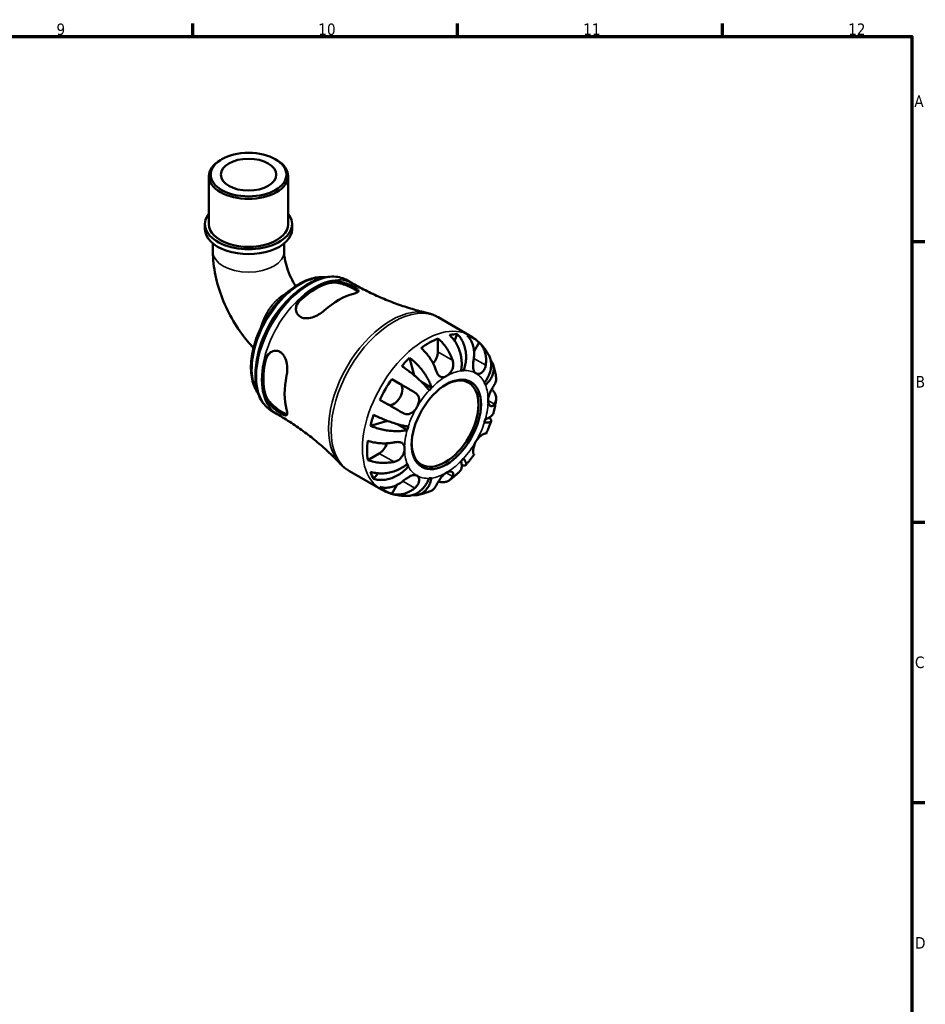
# Model space of a CAD drawing. Header units: millimetres. Extents: x 0 to 902, y -198 to 594.
# Tile 5 of 5: x 585 to 825, y 318 to 578. Entities that reach past the tile are written whole.
import ezdxf

# ---------------------------------------------------------------- set-up
doc = ezdxf.new("R2010")
doc.units = ezdxf.units.MM
for name, color, linetype, lineweight in [('Border (ANSI)', 7, 'Continuous', 70), ('Visible (ANSI)', 7, 'Continuous', 50), ('Visible Narrow (ANSI)', 7, 'Continuous', 35)]:
    doc.layers.add(name, color=color, linetype=linetype, lineweight=lineweight)
doc.styles.add('Note Text (ANSI)', font='tahoma.ttf')

# ---------------------------------------------------------------- blocks, each defined once
blk = doc.blocks.new('Borders Default Border')
at = {"layer": 'Border (ANSI)'}
for p, q in [((630.75, 574), (630.75, 577.45)), ((700.83, 574), (700.83, 577.45)), ((770.92, 574), (770.92, 577.45)), ((821, 519.75), (824.45, 519.75)), ((821, 445.5), (824.45, 445.5)), ((821, 371.25), (824.45, 371.25))]:
    blk.add_line(p, q, dxfattribs=at)
at = {"layer": 'Border (ANSI)', "flags": 128}
blk.add_lwpolyline([(20, 20), (20, 574), (821, 574), (821, 20), (20, 20)], dxfattribs=at)
at = {"layer": 'Border (ANSI)', "color": 230, "true_color": 0xff0080, "attachment_point": 7, "style": 'Note Text (ANSI)'}
for s, insert, char_height in [('9', (594.7, 574.34), 3.05), ('10', (663.96, 574.34), 3.048), ('11', (734.04, 574.4), 3.048), ('12', (804.13, 574.4), 3.048), ('A', (821.63, 555.35), 3.05), ('B', (821.99, 481.1), 3.05), ('C', (821.8, 406.8), 3.05), ('D', (821.81, 332.6), 3.05)]:
    blk.add_mtext(s, dxfattribs=dict(at, insert=insert, char_height=char_height))

msp = doc.modelspace()

# ---------------------------------------------------------------- linework, layer by layer
at = {"layer": 'Visible (ANSI)'}
for p, q in [((638.404, 541.499), (638.07, 541.306)), ((652.611, 541.499), (652.945, 541.306)), ((635.03, 524.359), (635.03, 537.056)), ((655.985, 524.359), (655.985, 537.056)), ((633.982, 523.051), (633.982, 524.359)), ((657.033, 523.051), (657.033, 524.359)), ((636.078, 519.235), (636.078, 517.077)), ((654.937, 519.235), (654.937, 517.077)), ((671.677, 509.448), (673.049, 508.658)), ((695.706, 499.679), (703.992, 494.907)), ((700.711, 495.219), (700.02, 493.464)), ((695.606, 494.091), (695.606, 490.533)), ((706.517, 493.016), (705.179, 490.698)), ((688.108, 488.949), (689.281, 484.379)), ((702.386, 485.596), (701.802, 485.933)), ((683.39, 483.34), (685.566, 482.077)), ((693.934, 481.042), (691.336, 482.538)), ((651.741, 474.828), (653.113, 474.038)), ((682.307, 472.253), (677.738, 470.988)), ((687.496, 469.891), (684.845, 471.417)), ((680.103, 463.68), (677.025, 461.908)), ((672.251, 458.949), (680.538, 454.177)), ((687.766, 460.275), (687.181, 460.612)), ((679.774, 458.393), (678.592, 456.908)), ((684.74, 455.297), (683.39, 452.958))]:
    msp.add_line(p, q, dxfattribs=at)
for centre, major_axis, ratio in [((645.508, 537.44), (-10.008, 0), 0.5758617), ((645.508, 537.44), (-7.334, 0), 0.5758617), ((697.833, 471.336), (-6.472, -11.24), 0.5780931)]:
    msp.add_ellipse(centre, major_axis=major_axis, ratio=ratio, dxfattribs=at)
for centre, major_axis, ratio, start_param, end_param in [((645.508, 537.056), (-10.477, 0), 0.5758617, 5.5016397, 10.2063236), ((645.508, 524.359), (-11.525, 0), 0.5758617, 5.8534856, 9.8544776), ((645.508, 524.359), (-10.477, 0), 0.5758617, 0, 3.1415927), ((645.508, 523.051), (-11.525, 0), 0.5758617, 0, 3.1415927), ((663.21, 491.274), (9.968, 17.31), 0.5780931, 0.5045187, 1.0624102), ((663.21, 491.274), (9.719, 16.877), 0.5780931, 0.4971555, 1.0697734), ((669.397, 487.711), (-10.133, -17.596), 0.5780931, 3.6507653, 4.1993489), ((693.379, 473.901), (11.648, 20.227), 0.5780931, 0.3231064, 0.4584244), ((693.379, 473.901), (11.648, 20.227), 0.5780931, 0.6480951, 0.9188338), ((693.379, 473.901), (11.648, 20.227), 0.5780931, 6.1458823, 6.4166209), ((693.379, 489.25), (-1.572, -2.73), 0.5780931, 1.224104, 2.3542608), ((663.21, 491.274), (9.968, 17.31), 0.5780931, 2.0753151, 2.6332065), ((663.21, 491.274), (9.719, 16.877), 0.5780931, 2.0679518, 2.6405697), ((693.379, 473.901), (11.648, 20.227), 0.5780931, 1.1085045, 1.2438226), ((697.833, 471.336), (7.797, 13.54), 0.5780931, 0.3587599, 0.4227708), ((669.397, 487.711), (-10.133, -17.596), 0.5780931, 5.2215616, 5.7701453), ((693.379, 473.901), (11.648, 20.227), 0.5780931, 1.4334933, 1.704232), ((697.501, 471.527), (6.238, 10.832), 0.5780931, 2.3728165, 7.0519615), ((697.833, 471.336), (7.797, 13.54), 0.5780931, 5.8565471, 5.920558), ((683.991, 479.349), (1.572, 2.73), 0.5780931, 3.2057849, 6.2812516), ((697.833, 471.336), (-7.797, -13.54), 0.5780931, 4.2857507, 4.3497617), ((693.379, 473.901), (11.648, 20.227), 0.5780931, 1.8939027, 2.0292207), ((697.833, 471.336), (7.797, 13.54), 0.5780931, 5.0711489, 5.1351598), ((697.833, 471.336), (-7.797, -13.54), 0.5780931, 5.0711489, 5.1351598), ((693.379, 473.901), (11.648, 20.227), 0.5780931, 2.2188914, 2.4896301), ((680.103, 466.256), (-1.572, -2.73), 0.5780931, 0.7834645, 1.9208989), ((697.833, 471.336), (7.797, 13.54), 0.5780931, 4.2857507, 4.3497617), ((693.379, 473.901), (-11.648, -20.227), 0.5780931, 5.8208935, 5.9562115), ((697.833, 471.336), (-7.797, -13.54), 0.5780931, 5.8565471, 5.920558), ((697.833, 471.336), (-7.797, -13.54), 0.5780931, 0.3587599, 0.4227708), ((693.379, 473.901), (-11.648, -20.227), 0.5780931, 6.1458823, 6.4166209)]:
    msp.add_ellipse(centre, major_axis=major_axis, ratio=ratio, start_param=start_param, end_param=end_param, dxfattribs=at)
for points, knots in [([(636.078, 517.077), (636.078, 514.964), (636.319, 512.854), (637.188, 508.678), (637.817, 506.611), (639.409, 502.578), (640.373, 500.611), (642.588, 496.85), (643.84, 495.055), (645.732, 492.76), (646.265, 492.152), (646.815, 491.563)], [3.1415927, 3.1415927, 3.1415927, 3.1415927, 3.4083846, 3.4083846, 3.6751766, 3.6751766, 3.9419686, 3.9419686, 4.2087606, 4.2087606, 4.3086544, 4.3086544, 4.3086544, 4.3086544]), ([(654.937, 517.077), (654.937, 516.559), (654.986, 515.926), (655.227, 514.471), (655.427, 513.64), (655.985, 511.908), (656.342, 511.006), (657.117, 509.379), (657.513, 508.65), (657.943, 507.948)], [3.14159265, 3.14159265, 3.14159265, 3.14159265, 3.34996389, 3.34996389, 3.57041454, 3.57041454, 3.79086518, 3.79086518, 3.9721626, 3.9721626, 3.9721626, 3.9721626]), ([(665.74, 510.266), (665.554, 510.287), (665.367, 510.301), (664.549, 510.335), (663.902, 510.29), (662.564, 510.061), (661.872, 509.871), (660.469, 509.353), (659.757, 509.02), (658.336, 508.224), (657.628, 507.758), (656.235, 506.71), (655.551, 506.126), (654.224, 504.858), (653.581, 504.174), (652.352, 502.722), (651.765, 501.955), (650.661, 500.358), (650.144, 499.527), (649.191, 497.823), (648.756, 496.949), (647.977, 495.18), (647.633, 494.284), (647.048, 492.491), (646.806, 491.594), (646.43, 489.819), (646.296, 488.942), (646.144, 487.229), (646.124, 486.394), (646.204, 484.787), (646.302, 484.015), (646.618, 482.56), (646.834, 481.876), (647.367, 480.647), (647.677, 480.096), (648.038, 479.597)], [7.3181699, 7.3181699, 7.3181699, 7.3181699, 7.3643477, 7.3643477, 7.5183329, 7.5183329, 7.6780334, 7.6780334, 7.8410892, 7.8410892, 8.0053256, 8.0053256, 8.1695944, 8.1695944, 8.3335282, 8.3335282, 8.4971117, 8.4971117, 8.6604522, 8.6604522, 8.8237372, 8.8237372, 8.9871124, 8.9871124, 9.1507543, 9.1507543, 9.3147688, 9.3147688, 9.4790976, 9.4790976, 9.6432809, 9.6432809, 9.80589, 9.80589, 9.9582255, 9.9582255, 9.9582255, 9.9582255]), ([(671.677, 509.448), (670.608, 510.064), (669.382, 510.402), (666.719, 510.512), (665.273, 510.257), (662.275, 509.166), (660.718, 508.298), (657.692, 506.046), (656.223, 504.658), (653.526, 501.511), (652.297, 499.756), (650.197, 496.051), (649.325, 494.103), (648.021, 490.201), (647.591, 488.247), (647.227, 484.516), (647.293, 482.741), (647.945, 479.559), (648.527, 478.147), (650.011, 476.098), (650.816, 475.361), (651.741, 474.828)], [5.4997209, 5.4997209, 5.4997209, 5.4997209, 5.7929356, 5.7929356, 6.1019464, 6.1019464, 6.4276795, 6.4276795, 6.7555425, 6.7555425, 7.0820997, 7.0820997, 7.4080963, 7.4080963, 7.7347334, 7.7347334, 8.0626536, 8.0626536, 8.3877728, 8.3877728, 8.6413135, 8.6413135, 8.6413135, 8.6413135]), ([(667.099, 509.213), (667.178, 509.232), (667.26, 509.249), (667.688, 509.32), (668.073, 509.332), (669.013, 509.267), (669.582, 509.163), (670.708, 508.865), (671.26, 508.678), (672.217, 508.301), (672.621, 508.121), (673.337, 507.769), (673.639, 507.603), (674.169, 507.262), (674.366, 507.096), (674.6, 506.766), (674.598, 506.609), (674.353, 506.324), (674.122, 506.196), (673.638, 506.026), (673.471, 505.977), (673.286, 505.93)], [-1.5271124, -1.5271124, -1.5271124, -1.5271124, -1.4922538, -1.4922538, -1.3502743, -1.3502743, -1.1674106, -1.1674106, -0.9943669, -0.9943669, -0.8527094, -0.8527094, -0.714832, -0.714832, -0.5515178, -0.5515178, -0.3564793, -0.3564793, -0.1702041, -0.1702041, -0.0884415, -0.0884415, -0.0884415, -0.0884415]), ([(667.099, 508.787), (667.501, 508.882), (668.007, 508.908), (669.105, 508.808), (669.699, 508.683), (670.783, 508.368), (671.349, 508.162), (672.405, 507.708), (672.895, 507.462), (673.686, 507.006), (674.023, 506.774), (674.307, 506.508), (674.36, 506.451), (674.404, 506.396)], [0.66608457, 0.66608457, 0.66608457, 0.66608457, 0.84400865, 0.84400865, 1.02193273, 1.02193273, 1.18789195, 1.18789195, 1.35385118, 1.35385118, 1.52339184, 1.52339184, 1.57178612, 1.57178612, 1.57178612, 1.57178612]), ([(673.049, 508.658), (674.321, 507.926), (675.614, 507.232), (678.228, 505.927), (679.548, 505.317), (682.198, 504.185), (683.527, 503.664), (686.177, 502.712), (687.497, 502.281), (690.111, 501.51), (691.405, 501.169), (692.678, 500.871)], [5.49972085, 5.49972085, 5.49972085, 5.49972085, 5.53418019, 5.53418019, 5.56863953, 5.56863953, 5.60309887, 5.60309887, 5.63755821, 5.63755821, 5.67201755, 5.67201755, 5.67201755, 5.67201755]), ([(665.508, 501.451), (665.412, 501.365), (665.311, 501.279), (664.855, 500.911), (664.463, 500.646), (663.497, 500.098), (662.907, 499.839), (661.747, 499.496), (661.176, 499.405), (660.209, 499.438), (659.808, 499.522), (659.12, 499.834), (658.838, 500.048), (658.362, 500.619), (658.192, 500.981), (658.007, 501.825), (658.019, 502.31), (658.259, 503.291), (658.498, 503.783), (658.986, 504.403), (659.145, 504.575), (659.321, 504.734)], [-1.5353652, -1.5353652, -1.5353652, -1.5353652, -1.4928434, -1.4928434, -1.3491911, -1.3491911, -1.158656, -1.158656, -0.9764077, -0.9764077, -0.830815, -0.830815, -0.6943969, -0.6943969, -0.540069, -0.540069, -0.362526, -0.362526, -0.1742595, -0.1742595, -0.0964814, -0.0964814, -0.0964814, -0.0964814]), ([(658.048, 501.775), (658.078, 502.173), (658.18, 502.59), (658.579, 503.479), (658.919, 503.939), (659.321, 504.308)], [0.36738474, 0.36738474, 0.36738474, 0.36738474, 0.50984253, 0.50984253, 0.68776661, 0.68776661, 0.68776661, 0.68776661]), ([(695.706, 499.679), (695.517, 499.788), (695.324, 499.891), (694.934, 500.086), (694.736, 500.177), (694.335, 500.349), (694.132, 500.428), (693.723, 500.575), (693.516, 500.643), (693.099, 500.766), (692.889, 500.821), (692.678, 500.871)], [5.49972085, 5.49972085, 5.49972085, 5.49972085, 5.53418019, 5.53418019, 5.56863953, 5.56863953, 5.60309887, 5.60309887, 5.63755821, 5.63755821, 5.67201755, 5.67201755, 5.67201755, 5.67201755]), ([(700.711, 495.219), (701.031, 494.919), (701.324, 494.577), (701.819, 493.881), (702.063, 493.463), (702.475, 492.568), (702.641, 492.09), (702.88, 491.182), (702.975, 490.669), (703.074, 489.623), (703.079, 489.091), (703.019, 488.117), (702.948, 487.586), (702.719, 486.548), (702.562, 486.042), (702.386, 485.596)], [0.1494024, 0.1494024, 0.1494024, 0.1494024, 0.2912498, 0.2912498, 0.4370651, 0.4370651, 0.5828803, 0.5828803, 0.7290354, 0.7290354, 0.8751905, 0.8751905, 1.0219149, 1.0219149, 1.1686392, 1.1686392, 1.1686392, 1.1686392]), ([(695.606, 494.091), (695.961, 493.802), (696.308, 493.476), (696.932, 492.816), (697.266, 492.42), (697.888, 491.578), (698.177, 491.132), (698.664, 490.285), (698.906, 489.807), (699.266, 488.973), (699.399, 488.621), (699.511, 488.284)], [0.14941001, 0.14941001, 0.14941001, 0.14941001, 0.29044502, 0.29044502, 0.43634177, 0.43634177, 0.58223851, 0.58223851, 0.72934673, 0.72934673, 0.83526259, 0.83526259, 0.83526259, 0.83526259]), ([(701.733, 485.533), (701.819, 485.97), (701.88, 486.467), (701.919, 487.486), (701.896, 488.009), (701.792, 488.967), (701.701, 489.49), (701.441, 490.52), (701.272, 491.026), (700.908, 491.922), (700.679, 492.393), (700.161, 493.279), (699.871, 493.692), (699.309, 494.381), (698.988, 494.721), (698.649, 495.019)], [3.5133937, 3.5133937, 3.5133937, 3.5133937, 3.6601181, 3.6601181, 3.8068425, 3.8068425, 3.9529976, 3.9529976, 4.0991526, 4.0991526, 4.2449679, 4.2449679, 4.3907831, 4.3907831, 4.5326305, 4.5326305, 4.5326305, 4.5326305]), ([(705.096, 488.826), (705.151, 489.179), (705.186, 489.547), (705.21, 490.418), (705.174, 490.916), (705.033, 491.796), (704.916, 492.26), (704.589, 493.13), (704.38, 493.538), (703.94, 494.216), (703.671, 494.55), (703.367, 494.844)], [3.89239507, 3.89239507, 3.89239507, 3.89239507, 3.99831093, 3.99831093, 4.14541915, 4.14541915, 4.2913159, 4.2913159, 4.43721264, 4.43721264, 4.57824766, 4.57824766, 4.57824766, 4.57824766]), ([(709.024, 489.783), (708.795, 490.187), (708.545, 490.585), (708, 491.361), (707.705, 491.738), (707.072, 492.467), (706.733, 492.818), (706.015, 493.484), (705.635, 493.799), (704.838, 494.387), (704.422, 494.659), (703.992, 494.907)], [5.17100793, 5.17100793, 5.17100793, 5.17100793, 5.23675052, 5.23675052, 5.3024931, 5.3024931, 5.36823568, 5.36823568, 5.43397827, 5.43397827, 5.49972085, 5.49972085, 5.49972085, 5.49972085]), ([(706.517, 493.016), (706.821, 492.722), (707.09, 492.388), (707.53, 491.71), (707.739, 491.302), (708.066, 490.432), (708.183, 489.968), (708.324, 489.088), (708.36, 488.59), (708.336, 487.719), (708.301, 487.351), (708.246, 486.998)], [0.14941001, 0.14941001, 0.14941001, 0.14941001, 0.29044502, 0.29044502, 0.43634177, 0.43634177, 0.58223851, 0.58223851, 0.72934673, 0.72934673, 0.83526259, 0.83526259, 0.83526259, 0.83526259]), ([(649.631, 487.951), (649.654, 488.055), (649.68, 488.158), (649.832, 488.67), (650.013, 489.049), (650.539, 489.814), (650.914, 490.169), (651.734, 490.653), (652.172, 490.793), (652.978, 490.827), (653.336, 490.761), (653.999, 490.46), (654.294, 490.235), (654.856, 489.599), (655.099, 489.172), (655.504, 488.128), (655.64, 487.495), (655.766, 486.232), (655.762, 485.605), (655.668, 484.746), (655.628, 484.492), (655.576, 484.248)], [-1.5271124, -1.5271124, -1.5271124, -1.5271124, -1.4922538, -1.4922538, -1.3502743, -1.3502743, -1.1674106, -1.1674106, -0.9943669, -0.9943669, -0.8527094, -0.8527094, -0.714832, -0.714832, -0.5515178, -0.5515178, -0.3564793, -0.3564793, -0.1702041, -0.1702041, -0.0884415, -0.0884415, -0.0884415, -0.0884415]), ([(650, 488.163), (650.118, 488.696), (650.347, 489.221), (650.921, 490.016), (651.233, 490.315), (651.566, 490.54)], [0.66608457, 0.66608457, 0.66608457, 0.66608457, 0.84400865, 0.84400865, 0.98743507, 0.98743507, 0.98743507, 0.98743507]), ([(695.056, 485.719), (694.944, 486.056), (694.811, 486.408), (694.451, 487.241), (694.209, 487.72), (693.722, 488.566), (693.433, 489.013), (692.811, 489.855), (692.477, 490.25), (691.853, 490.91), (691.506, 491.237), (691.151, 491.526)], [3.89239507, 3.89239507, 3.89239507, 3.89239507, 3.99831093, 3.99831093, 4.14541915, 4.14541915, 4.2913159, 4.2913159, 4.43721264, 4.43721264, 4.57824766, 4.57824766, 4.57824766, 4.57824766]), ([(688.108, 488.949), (688.483, 488.672), (688.86, 488.364), (689.551, 487.75), (689.929, 487.387), (690.656, 486.622), (691.006, 486.219), (691.614, 485.464), (691.928, 485.042), (692.501, 484.193), (692.76, 483.765), (693.184, 482.991), (693.387, 482.573), (693.719, 481.767), (693.848, 481.379), (693.934, 481.042)], [0.1494024, 0.1494024, 0.1494024, 0.1494024, 0.2912498, 0.2912498, 0.4370651, 0.4370651, 0.5828803, 0.5828803, 0.7290354, 0.7290354, 0.8751905, 0.8751905, 1.0219149, 1.0219149, 1.1686392, 1.1686392, 1.1686392, 1.1686392]), ([(699.511, 488.284), (699.515, 488.272), (699.519, 488.259), (699.578, 488.075), (699.619, 487.899), (699.669, 487.563), (699.681, 487.404), (699.681, 487.053), (699.665, 486.86), (699.574, 486.344), (699.469, 486.029), (699.154, 485.386), (698.934, 485.073), (698.42, 484.514), (698.128, 484.279), (697.833, 484.11)], [-0.51072287, -0.51072287, -0.51072287, -0.51072287, -0.50653573, -0.50653573, -0.4498196, -0.4498196, -0.40070764, -0.40070764, -0.34173664, -0.34173664, -0.24159774, -0.24159774, -0.12498377, -0.12498377, 0, 0, 0, 0]), ([(705.646, 484.867), (705.536, 484.931), (705.438, 485.015), (705.261, 485.227), (705.186, 485.357), (705.037, 485.722), (704.98, 485.976), (704.921, 486.531), (704.915, 486.822), (704.931, 487.345), (704.946, 487.565), (704.986, 488.003), (705.011, 488.219), (705.057, 488.565), (705.076, 488.697), (705.096, 488.826)], [0, 0, 0, 0, 0.06608139, 0.06608139, 0.13667451, 0.13667451, 0.23873403, 0.23873403, 0.33457773, 0.33457773, 0.40157847, 0.40157847, 0.46685307, 0.46685307, 0.50745344, 0.50745344, 0.50745344, 0.50745344]), ([(707.9, 482.396), (708.198, 482.771), (708.49, 483.199), (708.981, 484.085), (709.18, 484.542), (709.466, 485.385), (709.579, 485.848), (709.701, 486.765), (709.71, 487.219), (709.643, 488.026), (709.562, 488.455), (709.323, 489.189), (709.182, 489.502), (709.024, 489.783)], [3.51339372, 3.51339372, 3.51339372, 3.51339372, 3.6601181, 3.6601181, 3.80684248, 3.80684248, 3.95299756, 3.95299756, 4.09915263, 4.09915263, 4.24496788, 4.24496788, 4.36338827, 4.36338827, 4.36338827, 4.36338827]), ([(709.555, 488.407), (709.619, 488.322), (709.678, 488.238), (709.922, 487.859), (710.087, 487.519), (710.306, 486.807), (710.361, 486.436), (710.376, 485.743), (710.336, 485.358), (710.148, 484.588), (709.999, 484.204), (709.645, 483.512), (709.407, 483.14), (708.838, 482.429), (708.506, 482.09), (708.171, 481.797)], [0.24957429, 0.24957429, 0.24957429, 0.24957429, 0.29124982, 0.29124982, 0.43706507, 0.43706507, 0.58288032, 0.58288032, 0.7290354, 0.7290354, 0.87519047, 0.87519047, 1.02191485, 1.02191485, 1.16863923, 1.16863923, 1.16863923, 1.16863923]), ([(710.998, 483.767), (710.965, 484.005), (710.928, 484.244), (710.844, 484.719), (710.798, 484.957), (710.695, 485.432), (710.639, 485.669), (710.516, 486.142), (710.449, 486.378), (710.305, 486.85), (710.228, 487.085), (710.144, 487.319)], [4.85845831, 4.85845831, 4.85845831, 4.85845831, 4.89492409, 4.89492409, 4.93138986, 4.93138986, 4.96785564, 4.96785564, 5.00432142, 5.00432142, 5.04078719, 5.04078719, 5.04078719, 5.04078719]), ([(693.281, 480.353), (693.105, 480.597), (692.88, 480.882), (692.358, 481.487), (692.061, 481.807), (691.474, 482.408), (691.129, 482.744), (690.395, 483.424), (690.006, 483.768), (689.272, 484.391), (688.86, 484.728), (688.026, 485.38), (687.603, 485.695), (686.845, 486.239), (686.44, 486.517), (686.046, 486.774)], [3.5133937, 3.5133937, 3.5133937, 3.5133937, 3.6601181, 3.6601181, 3.8068425, 3.8068425, 3.9529976, 3.9529976, 4.0991526, 4.0991526, 4.2449679, 4.2449679, 4.3907831, 4.3907831, 4.5326305, 4.5326305, 4.5326305, 4.5326305]), ([(697.833, 484.11), (697.656, 484.008), (697.48, 483.93), (697.117, 483.825), (696.933, 483.802), (696.496, 483.835), (696.255, 483.931), (695.884, 484.221), (695.746, 484.371), (695.536, 484.667), (695.459, 484.794), (695.319, 485.057), (695.257, 485.191), (695.148, 485.457), (695.1, 485.586), (695.056, 485.719)], [0, 0, 0, 0, 0.07514839, 0.07514839, 0.15775683, 0.15775683, 0.27887104, 0.27887104, 0.36056434, 0.36056434, 0.41315921, 0.41315921, 0.46174689, 0.46174689, 0.50485698, 0.50485698, 0.50485698, 0.50485698]), ([(708.246, 486.998), (708.226, 486.869), (708.2, 486.742), (708.116, 486.417), (708.048, 486.226), (707.879, 485.863), (707.779, 485.693), (707.507, 485.33), (707.327, 485.157), (706.885, 484.855), (706.622, 484.756), (706.102, 484.698), (705.854, 484.746), (705.646, 484.867)], [-0.50766593, -0.50766593, -0.50766593, -0.50766593, -0.46718991, -0.46718991, -0.40200215, -0.40200215, -0.33506637, -0.33506637, -0.24300458, -0.24300458, -0.12488859, -0.12488859, 0, 0, 0, 0]), ([(683.39, 483.34), (683.797, 483.105), (684.221, 482.86), (685.029, 482.394), (685.487, 482.13), (686.405, 481.6), (686.865, 481.334), (687.699, 480.853), (688.148, 480.593), (688.891, 480.164), (689.193, 479.989), (689.471, 479.828)], [0.14941001, 0.14941001, 0.14941001, 0.14941001, 0.29044502, 0.29044502, 0.43634177, 0.43634177, 0.58223851, 0.58223851, 0.72934673, 0.72934673, 0.83526259, 0.83526259, 0.83526259, 0.83526259]), ([(710.559, 481.873), (710.683, 482.073), (710.788, 482.287), (710.97, 482.806), (711.021, 483.114), (711.023, 483.516), (711.015, 483.641), (710.997, 483.767)], [3.89239507, 3.89239507, 3.89239507, 3.89239507, 3.99831093, 3.99831093, 4.14541915, 4.14541915, 4.20781981, 4.20781981, 4.20781981, 4.20781981]), ([(689.471, 479.828), (689.573, 479.769), (689.67, 479.705), (689.909, 479.523), (690.041, 479.397), (690.271, 479.115), (690.368, 478.959), (690.547, 478.561), (690.607, 478.311), (690.649, 477.708), (690.603, 477.352), (690.395, 476.61), (690.229, 476.23), (690.021, 475.869)], [-0.50766593, -0.50766593, -0.50766593, -0.50766593, -0.46718991, -0.46718991, -0.40200215, -0.40200215, -0.33506637, -0.33506637, -0.24300458, -0.24300458, -0.12488859, -0.12488859, 0, 0, 0, 0]), ([(708.882, 477.698), (708.882, 477.877), (708.898, 478.065), (708.964, 478.467), (709.015, 478.68), (709.196, 479.274), (709.353, 479.654), (709.654, 480.287), (709.787, 480.539), (710.012, 480.951), (710.106, 481.114), (710.285, 481.42), (710.37, 481.562), (710.487, 481.755), (710.524, 481.815), (710.559, 481.873)], [-2.17667965, -2.17667965, -2.17667965, -2.17667965, -2.11086653, -2.11086653, -2.04055216, -2.04055216, -1.91738302, -1.91738302, -1.82942275, -1.82942275, -1.76558177, -1.76558177, -1.70117883, -1.70117883, -1.66961913, -1.66961913, -1.66961913, -1.66961913]), ([(709.844, 480.642), (710.077, 480.426), (710.275, 480.2), (710.615, 479.724), (710.773, 479.431), (710.977, 478.832), (711.024, 478.526), (711.021, 477.963), (710.97, 477.655), (710.788, 477.136), (710.683, 476.922), (710.559, 476.722)], [0.16844772, 0.16844772, 0.16844772, 0.16844772, 0.29044502, 0.29044502, 0.43634177, 0.43634177, 0.58223851, 0.58223851, 0.72934673, 0.72934673, 0.83526259, 0.83526259, 0.83526259, 0.83526259]), ([(655.576, 475.255), (655.603, 475.16), (655.627, 475.068), (655.718, 474.682), (655.751, 474.433), (655.743, 473.977), (655.672, 473.812), (655.389, 473.677), (655.182, 473.699), (654.669, 473.897), (654.396, 474.04), (653.78, 474.414), (653.453, 474.635), (652.72, 475.174), (652.321, 475.493), (651.497, 476.227), (651.082, 476.643), (650.351, 477.519), (650.044, 477.978), (649.75, 478.605), (649.682, 478.784), (649.631, 478.958)], [-1.5353652, -1.5353652, -1.5353652, -1.5353652, -1.4928434, -1.4928434, -1.3491911, -1.3491911, -1.158656, -1.158656, -0.9764077, -0.9764077, -0.830815, -0.830815, -0.6943969, -0.6943969, -0.540069, -0.540069, -0.362526, -0.362526, -0.1742595, -0.1742595, -0.0964814, -0.0964814, -0.0964814, -0.0964814]), ([(655.727, 474.041), (655.651, 474.052), (655.568, 474.071), (655.19, 474.185), (654.825, 474.359), (654.434, 474.584), (654.043, 474.809), (653.584, 475.11), (652.663, 475.797), (652.202, 476.184), (651.387, 476.966), (650.982, 477.418), (650.347, 478.321), (650.118, 478.773), (650, 479.17)], [-0.21828329, -0.21828329, -0.21828329, -0.21828329, -0.16595923, -0.16595923, 0, 0, 0, 0.16595923, 0.16595923, 0.33191845, 0.33191845, 0.50984253, 0.50984253, 0.68776661, 0.68776661, 0.68776661, 0.68776661]), ([(686.321, 474.372), (686.043, 474.533), (685.741, 474.708), (684.998, 475.137), (684.549, 475.397), (683.715, 475.878), (683.255, 476.144), (682.337, 476.674), (681.879, 476.938), (681.071, 477.404), (680.647, 477.649), (680.24, 477.884)], [3.89239507, 3.89239507, 3.89239507, 3.89239507, 3.99831093, 3.99831093, 4.14541915, 4.14541915, 4.2913159, 4.2913159, 4.43721264, 4.43721264, 4.57824766, 4.57824766, 4.57824766, 4.57824766]), ([(710.559, 476.722), (710.511, 476.643), (710.459, 476.572), (710.325, 476.418), (710.24, 476.345), (710.058, 476.236), (709.961, 476.203), (709.724, 476.181), (709.586, 476.216), (709.295, 476.401), (709.152, 476.576), (708.941, 477.054), (708.882, 477.358), (708.882, 477.698)], [-0.50816407, -0.50816407, -0.50816407, -0.50816407, -0.46460526, -0.46460526, -0.40154747, -0.40154747, -0.3356183, -0.3356183, -0.24286964, -0.24286964, -0.12490659, -0.12490659, 0, 0, 0, 0]), ([(710.327, 474.393), (710.387, 474.627), (710.444, 474.862), (710.553, 475.332), (710.604, 475.568), (710.701, 476.04), (710.746, 476.277), (710.83, 476.75), (710.869, 476.987), (710.941, 477.462), (710.973, 477.699), (711.002, 477.937)], [4.37732331, 4.37732331, 4.37732331, 4.37732331, 4.41396062, 4.41396062, 4.45059793, 4.45059793, 4.48723525, 4.48723525, 4.52387256, 4.52387256, 4.56050988, 4.56050988, 4.56050988, 4.56050988]), ([(690.021, 475.869), (689.911, 475.679), (689.789, 475.495), (689.519, 475.137), (689.368, 474.965), (688.978, 474.589), (688.73, 474.406), (688.221, 474.149), (687.965, 474.072), (687.521, 474.027), (687.338, 474.034), (686.979, 474.093), (686.804, 474.145), (686.527, 474.261), (686.423, 474.313), (686.321, 474.372)], [0, 0, 0, 0, 0.06608139, 0.06608139, 0.13667451, 0.13667451, 0.23873403, 0.23873403, 0.33457773, 0.33457773, 0.40157847, 0.40157847, 0.46685307, 0.46685307, 0.50745344, 0.50745344, 0.50745344, 0.50745344]), ([(708.171, 472.78), (708.506, 472.873), (708.838, 472.994), (709.407, 473.276), (709.645, 473.438), (709.999, 473.761), (710.148, 473.952), (710.278, 474.233), (710.306, 474.313), (710.326, 474.393)], [3.51339372, 3.51339372, 3.51339372, 3.51339372, 3.6601181, 3.6601181, 3.80684248, 3.80684248, 3.95299756, 3.95299756, 4.0086354, 4.0086354, 4.0086354, 4.0086354]), ([(669.701, 460.969), (668.804, 461.921), (667.859, 462.869), (665.88, 464.743), (664.845, 465.669), (662.692, 467.482), (661.574, 468.37), (659.265, 470.094), (658.074, 470.93), (655.634, 472.536), (654.384, 473.306), (653.113, 474.038)], [2.1858315, 2.1858315, 2.1858315, 2.1858315, 2.22029084, 2.22029084, 2.25475018, 2.25475018, 2.28920952, 2.28920952, 2.32366886, 2.32366886, 2.3581282, 2.3581282, 2.3581282, 2.3581282]), ([(678.592, 473.864), (679.012, 473.651), (679.456, 473.441), (680.306, 473.056), (680.791, 472.848), (681.773, 472.452), (682.27, 472.263), (683.176, 471.939), (683.668, 471.774), (684.623, 471.477), (685.087, 471.346), (685.9, 471.136), (686.325, 471.039), (687.109, 470.887), (687.468, 470.833), (687.766, 470.802)], [0.1494024, 0.1494024, 0.1494024, 0.1494024, 0.2912498, 0.2912498, 0.4370651, 0.4370651, 0.5828803, 0.5828803, 0.7290354, 0.7290354, 0.8751905, 0.8751905, 1.0219149, 1.0219149, 1.1686392, 1.1686392, 1.1686392, 1.1686392]), ([(709.164, 473.157), (709.266, 473.06), (709.356, 472.965), (709.562, 472.714), (709.643, 472.569), (709.71, 472.333), (709.701, 472.22), (709.579, 472.037), (709.466, 471.967), (709.18, 471.873), (708.981, 471.84), (708.49, 471.823), (708.198, 471.838), (707.9, 471.869)], [0.35494748, 0.35494748, 0.35494748, 0.35494748, 0.43706507, 0.43706507, 0.58288032, 0.58288032, 0.7290354, 0.7290354, 0.87519047, 0.87519047, 1.02191485, 1.02191485, 1.16863923, 1.16863923, 1.16863923, 1.16863923]), ([(708.349, 468.871), (708.45, 469.089), (708.548, 469.308), (708.74, 469.748), (708.834, 469.969), (709.016, 470.412), (709.105, 470.635), (709.277, 471.081), (709.361, 471.305), (709.524, 471.755), (709.602, 471.98), (709.678, 472.206)], [4.0834625, 4.0834625, 4.0834625, 4.0834625, 4.11929666, 4.11929666, 4.15513082, 4.15513082, 4.19096499, 4.19096499, 4.22679915, 4.22679915, 4.26263331, 4.26263331, 4.26263331, 4.26263331]), ([(687.496, 469.891), (687.161, 469.798), (686.761, 469.716), (685.898, 469.603), (685.435, 469.57), (684.554, 469.551), (684.055, 469.562), (683.033, 469.635), (682.51, 469.696), (681.552, 469.846), (681.029, 469.947), (680.003, 470.194), (679.499, 470.34), (678.622, 470.631), (678.166, 470.802), (677.738, 470.988)], [3.5133937, 3.5133937, 3.5133937, 3.5133937, 3.6601181, 3.6601181, 3.8068425, 3.8068425, 3.9529976, 3.9529976, 4.0991526, 4.0991526, 4.2449679, 4.2449679, 4.3907831, 4.3907831, 4.5326305, 4.5326305, 4.5326305, 4.5326305]), ([(677.025, 467.059), (677.453, 466.896), (677.91, 466.76), (678.794, 466.55), (679.303, 466.459), (680.344, 466.342), (680.875, 466.315), (681.852, 466.317), (682.387, 466.346), (683.289, 466.451), (683.66, 466.511), (684.008, 466.582)], [0.14941001, 0.14941001, 0.14941001, 0.14941001, 0.29044502, 0.29044502, 0.43634177, 0.43634177, 0.58223851, 0.58223851, 0.72934673, 0.72934673, 0.83526259, 0.83526259, 0.83526259, 0.83526259]), ([(684.008, 466.582), (684.144, 466.61), (684.279, 466.634), (684.606, 466.677), (684.793, 466.691), (685.161, 466.693), (685.339, 466.68), (685.737, 466.608), (685.941, 466.535), (686.334, 466.292), (686.498, 466.105), (686.728, 465.616), (686.785, 465.313), (686.785, 464.973)], [-0.50816407, -0.50816407, -0.50816407, -0.50816407, -0.46460526, -0.46460526, -0.40154747, -0.40154747, -0.3356183, -0.3356183, -0.24286964, -0.24286964, -0.12490659, -0.12490659, 0, 0, 0, 0]), ([(705.096, 463.476), (705.076, 463.488), (705.057, 463.508), (705.011, 463.579), (704.986, 463.643), (704.946, 463.815), (704.931, 463.924), (704.915, 464.229), (704.92, 464.44), (704.98, 464.985), (705.047, 465.329), (705.274, 466.06), (705.438, 466.441), (705.646, 466.802)], [-0.50766593, -0.50766593, -0.50766593, -0.50766593, -0.46718991, -0.46718991, -0.40200215, -0.40200215, -0.33506637, -0.33506637, -0.24300458, -0.24300458, -0.12488859, -0.12488859, 0, 0, 0, 0]), ([(705.646, 466.802), (705.756, 466.992), (705.878, 467.176), (706.147, 467.535), (706.295, 467.708), (706.668, 468.095), (706.894, 468.29), (707.312, 468.599), (707.5, 468.715), (707.778, 468.855), (707.879, 468.896), (708.048, 468.947), (708.115, 468.957), (708.2, 468.951), (708.226, 468.944), (708.246, 468.932)], [0, 0, 0, 0, 0.06608139, 0.06608139, 0.13667451, 0.13667451, 0.23873403, 0.23873403, 0.33457773, 0.33457773, 0.40157847, 0.40157847, 0.46685307, 0.46685307, 0.50745344, 0.50745344, 0.50745344, 0.50745344]), ([(708.246, 468.932), (708.301, 468.9), (708.336, 468.879), (708.36, 468.864), (708.324, 468.883), (708.241, 468.93), (708.228, 468.938), (708.213, 468.946)], [3.89239507, 3.89239507, 3.89239507, 3.89239507, 3.99831093, 3.99831093, 4.14541915, 4.14541915, 4.1707293, 4.1707293, 4.1707293, 4.1707293]), ([(686.785, 464.973), (686.785, 464.794), (686.769, 464.605), (686.701, 464.205), (686.648, 463.993), (686.448, 463.41), (686.262, 463.046), (685.841, 462.483), (685.638, 462.271), (685.245, 461.956), (685.069, 461.841), (684.697, 461.646), (684.502, 461.567), (684.205, 461.477), (684.107, 461.452), (684.008, 461.432)], [-2.17667965, -2.17667965, -2.17667965, -2.17667965, -2.11086653, -2.11086653, -2.04055216, -2.04055216, -1.91738302, -1.91738302, -1.82942275, -1.82942275, -1.76558177, -1.76558177, -1.70117883, -1.70117883, -1.66961913, -1.66961913, -1.66961913, -1.66961913]), ([(684.008, 461.432), (683.66, 461.361), (683.289, 461.3), (682.387, 461.195), (681.852, 461.166), (680.875, 461.165), (680.344, 461.191), (679.303, 461.309), (678.794, 461.4), (677.91, 461.61), (677.453, 461.746), (677.025, 461.908)], [3.89239507, 3.89239507, 3.89239507, 3.89239507, 3.99831093, 3.99831093, 4.14541915, 4.14541915, 4.2913159, 4.2913159, 4.43721264, 4.43721264, 4.57824766, 4.57824766, 4.57824766, 4.57824766]), ([(701.405, 458.942), (701.465, 459.001), (701.521, 459.066), (701.701, 459.322), (701.792, 459.547), (701.896, 460.018), (701.919, 460.306), (701.88, 460.943), (701.819, 461.292), (701.733, 461.629)], [0.67272821, 0.67272821, 0.67272821, 0.67272821, 0.7290354, 0.7290354, 0.87519047, 0.87519047, 1.02191485, 1.02191485, 1.16863923, 1.16863923, 1.16863923, 1.16863923]), ([(702.386, 462.318), (702.562, 462.074), (702.719, 461.828), (702.948, 461.392), (703.019, 461.202), (703.079, 460.905), (703.074, 460.77), (702.975, 460.57), (702.88, 460.505), (702.641, 460.442), (702.475, 460.438), (702.157, 460.489), (702.033, 460.517), (701.903, 460.554)], [3.51339372, 3.51339372, 3.51339372, 3.51339372, 3.6601181, 3.6601181, 3.80684248, 3.80684248, 3.95299756, 3.95299756, 4.09915263, 4.09915263, 4.24496788, 4.24496788, 4.32459576, 4.32459576, 4.32459576, 4.32459576]), ([(702.975, 460.596), (703.133, 460.775), (703.288, 460.956), (703.596, 461.321), (703.748, 461.505), (704.049, 461.878), (704.197, 462.066), (704.49, 462.445), (704.635, 462.637), (704.92, 463.023), (705.06, 463.218), (705.199, 463.415)], [3.59136484, 3.59136484, 3.59136484, 3.59136484, 3.62719857, 3.62719857, 3.66303231, 3.66303231, 3.69886604, 3.69886604, 3.73469977, 3.73469977, 3.77053351, 3.77053351, 3.77053351, 3.77053351]), ([(705.199, 463.415), (705.199, 463.415), (705.198, 463.415), (705.186, 463.423), (705.151, 463.444), (705.096, 463.476)], [0.70676443, 0.70676443, 0.70676443, 0.70676443, 0.72934673, 0.72934673, 0.83526259, 0.83526259, 0.83526259, 0.83526259]), ([(669.701, 460.969), (669.849, 460.812), (670.003, 460.658), (670.318, 460.36), (670.48, 460.215), (670.813, 459.934), (670.984, 459.799), (671.333, 459.538), (671.512, 459.413), (671.876, 459.173), (672.062, 459.058), (672.251, 458.949)], [2.1858315, 2.1858315, 2.1858315, 2.1858315, 2.22029084, 2.22029084, 2.25475018, 2.25475018, 2.28920952, 2.28920952, 2.32366886, 2.32366886, 2.3581282, 2.3581282, 2.3581282, 2.3581282]), ([(677.738, 458.8), (678.166, 458.657), (678.622, 458.549), (679.499, 458.408), (680.003, 458.364), (681.029, 458.359), (681.552, 458.397), (682.51, 458.53), (683.033, 458.636), (684.055, 458.926), (684.554, 459.108), (685.435, 459.497), (685.898, 459.739), (686.761, 460.281), (687.161, 460.581), (687.496, 460.874)], [0.1494024, 0.1494024, 0.1494024, 0.1494024, 0.2912498, 0.2912498, 0.4370651, 0.4370651, 0.5828803, 0.5828803, 0.7290354, 0.7290354, 0.8751905, 0.8751905, 1.0219149, 1.0219149, 1.1686392, 1.1686392, 1.1686392, 1.1686392]), ([(687.766, 460.275), (687.468, 459.9), (687.109, 459.511), (686.325, 458.794), (685.9, 458.467), (685.087, 457.928), (684.623, 457.666), (683.668, 457.229), (683.176, 457.054), (682.27, 456.806), (681.773, 456.711), (680.791, 456.618), (680.306, 456.621), (679.456, 456.7), (679.012, 456.782), (678.592, 456.908)], [3.5133937, 3.5133937, 3.5133937, 3.5133937, 3.6601181, 3.6601181, 3.8068425, 3.8068425, 3.9529976, 3.9529976, 4.0991526, 4.0991526, 4.2449679, 4.2449679, 4.3907831, 4.3907831, 4.5326305, 4.5326305, 4.5326305, 4.5326305]), ([(697.833, 458.561), (697.989, 458.651), (698.143, 458.721), (698.456, 458.825), (698.613, 458.856), (699.017, 458.88), (699.24, 458.826), (699.517, 458.637), (699.599, 458.531), (699.675, 458.314), (699.687, 458.213), (699.67, 457.996), (699.641, 457.881), (699.57, 457.704), (699.543, 457.645), (699.511, 457.585)], [-2.17667965, -2.17667965, -2.17667965, -2.17667965, -2.11086653, -2.11086653, -2.04055216, -2.04055216, -1.91738302, -1.91738302, -1.82942275, -1.82942275, -1.76558177, -1.76558177, -1.70117883, -1.70117883, -1.66961913, -1.66961913, -1.66961913, -1.66961913]), ([(698.672, 456.585), (698.863, 456.73), (699.053, 456.876), (699.428, 457.175), (699.614, 457.328), (699.982, 457.637), (700.165, 457.794), (700.525, 458.114), (700.704, 458.276), (701.057, 458.605), (701.232, 458.772), (701.405, 458.941)], [3.29340955, 3.29340955, 3.29340955, 3.29340955, 3.33005477, 3.33005477, 3.36669999, 3.36669999, 3.40334521, 3.40334521, 3.43999043, 3.43999043, 3.47663565, 3.47663565, 3.47663565, 3.47663565]), ([(680.24, 454.786), (680.647, 454.671), (681.071, 454.606), (681.879, 454.565), (682.337, 454.588), (683.255, 454.742), (683.715, 454.873), (684.549, 455.192), (684.998, 455.411), (685.741, 455.868), (686.043, 456.082), (686.321, 456.307)], [0.14941001, 0.14941001, 0.14941001, 0.14941001, 0.29044502, 0.29044502, 0.43634177, 0.43634177, 0.58223851, 0.58223851, 0.72934673, 0.72934673, 0.83526259, 0.83526259, 0.83526259, 0.83526259]), ([(686.321, 456.307), (686.423, 456.389), (686.527, 456.471), (686.804, 456.684), (686.979, 456.814), (687.338, 457.067), (687.521, 457.19), (687.955, 457.459), (688.2, 457.594), (688.743, 457.838), (689.028, 457.925), (689.567, 457.972), (689.813, 457.925), (690.021, 457.804)], [-0.50766593, -0.50766593, -0.50766593, -0.50766593, -0.46718991, -0.46718991, -0.40200215, -0.40200215, -0.33506637, -0.33506637, -0.24300458, -0.24300458, -0.12488859, -0.12488859, 0, 0, 0, 0]), ([(687.412, 452.397), (687.743, 452.399), (688.095, 452.434), (688.86, 452.598), (689.272, 452.743), (690.006, 453.09), (690.395, 453.325), (691.129, 453.891), (691.474, 454.221), (692.061, 454.891), (692.358, 455.293), (692.88, 456.162), (693.105, 456.629), (693.281, 457.075)], [0.31532338, 0.31532338, 0.31532338, 0.31532338, 0.43706507, 0.43706507, 0.58288032, 0.58288032, 0.7290354, 0.7290354, 0.87519047, 0.87519047, 1.02191485, 1.02191485, 1.16863923, 1.16863923, 1.16863923, 1.16863923]), ([(693.934, 457.138), (693.848, 456.701), (693.719, 456.243), (693.387, 455.393), (693.184, 455), (692.76, 454.346), (692.501, 454.024), (691.928, 453.474), (691.614, 453.246), (691.006, 452.911), (690.656, 452.772), (689.929, 452.604), (689.551, 452.575), (689.094, 452.596), (688.984, 452.606), (688.872, 452.62)], [3.51339372, 3.51339372, 3.51339372, 3.51339372, 3.6601181, 3.6601181, 3.80684248, 3.80684248, 3.95299756, 3.95299756, 4.09915263, 4.09915263, 4.24496788, 4.24496788, 4.39078313, 4.39078313, 4.43512606, 4.43512606, 4.43512606, 4.43512606]), ([(690.021, 457.804), (690.131, 457.74), (690.229, 457.656), (690.404, 457.445), (690.478, 457.316), (690.609, 456.961), (690.644, 456.719), (690.612, 456.218), (690.551, 455.965), (690.369, 455.538), (690.272, 455.365), (690.041, 455.037), (689.909, 454.882), (689.67, 454.647), (689.573, 454.561), (689.471, 454.479)], [0, 0, 0, 0, 0.06608139, 0.06608139, 0.13667451, 0.13667451, 0.23873403, 0.23873403, 0.33457773, 0.33457773, 0.40157847, 0.40157847, 0.46685307, 0.46685307, 0.50745344, 0.50745344, 0.50745344, 0.50745344]), ([(695.056, 455.02), (695.1, 455.102), (695.147, 455.189), (695.273, 455.417), (695.354, 455.562), (695.536, 455.878), (695.637, 456.048), (695.897, 456.472), (696.062, 456.727), (696.468, 457.298), (696.712, 457.604), (697.249, 458.156), (697.539, 458.392), (697.833, 458.561)], [-0.50816407, -0.50816407, -0.50816407, -0.50816407, -0.46460526, -0.46460526, -0.40154747, -0.40154747, -0.3356183, -0.3356183, -0.24286964, -0.24286964, -0.12490659, -0.12490659, 0, 0, 0, 0]), ([(699.511, 457.585), (699.399, 457.377), (699.266, 457.179), (698.906, 456.759), (698.664, 456.56), (698.177, 456.275), (697.888, 456.161), (697.266, 456.035), (696.932, 456.024), (696.349, 456.079), (696.053, 456.137), (695.748, 456.23)], [3.89239507, 3.89239507, 3.89239507, 3.89239507, 3.99831093, 3.99831093, 4.14541915, 4.14541915, 4.2913159, 4.2913159, 4.43721264, 4.43721264, 4.5593329, 4.5593329, 4.5593329, 4.5593329]), ([(680.538, 454.177), (680.963, 453.933), (681.402, 453.712), (682.298, 453.322), (682.756, 453.152), (683.681, 452.866), (684.149, 452.749), (685.085, 452.565), (685.555, 452.499), (686.488, 452.413), (686.952, 452.394), (687.412, 452.396)], [2.3581282, 2.3581282, 2.3581282, 2.3581282, 2.42308817, 2.42308817, 2.48804813, 2.48804813, 2.5530081, 2.5530081, 2.61796806, 2.61796806, 2.68292803, 2.68292803, 2.68292803, 2.68292803]), ([(689.471, 454.479), (689.193, 454.254), (688.891, 454.04), (688.148, 453.583), (687.699, 453.364), (686.865, 453.044), (686.405, 452.914), (685.487, 452.76), (685.029, 452.737), (684.221, 452.778), (683.797, 452.843), (683.39, 452.958)], [3.89239507, 3.89239507, 3.89239507, 3.89239507, 3.99831093, 3.99831093, 4.14541915, 4.14541915, 4.2913159, 4.2913159, 4.43721264, 4.43721264, 4.57824766, 4.57824766, 4.57824766, 4.57824766]), ([(690.112, 452.651), (690.357, 452.695), (690.599, 452.745), (691.08, 452.855), (691.319, 452.915), (691.791, 453.045), (692.024, 453.114), (692.488, 453.262), (692.717, 453.34), (693.171, 453.504), (693.396, 453.591), (693.619, 453.681)], [2.8132435, 2.8132435, 2.8132435, 2.8132435, 2.84971674, 2.84971674, 2.88618997, 2.88618997, 2.9226632, 2.9226632, 2.95913644, 2.95913644, 2.99560967, 2.99560967, 2.99560967, 2.99560967]), ([(693.619, 453.682), (693.742, 453.732), (693.858, 453.789), (694.209, 453.995), (694.451, 454.194), (694.811, 454.614), (694.944, 454.812), (695.056, 455.02)], [0.51797185, 0.51797185, 0.51797185, 0.51797185, 0.58223851, 0.58223851, 0.72934673, 0.72934673, 0.83526259, 0.83526259, 0.83526259, 0.83526259])]:
    msp.add_open_spline(points, degree=3, knots=knots, dxfattribs=at)
at = {"layer": 'Visible Narrow (ANSI)'}
for p, q in [((667.099, 508.787), (667.099, 509.213)), ((659.321, 504.308), (659.321, 504.734)), ((699.511, 488.284), (695.606, 490.533)), ((650, 488.163), (649.631, 487.951)), ((708.246, 486.998), (705.094, 488.813)), ((689.471, 479.828), (685.566, 482.077)), ((650, 479.17), (649.631, 478.958)), ((710.559, 476.722), (708.882, 477.688)), ((684.008, 461.432), (680.103, 463.68)), ((689.471, 454.479), (686.311, 456.298)), ((699.511, 457.585), (697.825, 458.556))]:
    msp.add_line(p, q, dxfattribs=at)
for centre, major_axis, ratio, start_param, end_param in [((645.508, 517.077), (9.43, 0), 0.5758617, 3.1415927, 6.2831853), ((661.709, 492.138), (-9.968, -17.31), 0.5780931, 3.1415927, 6.2831853), ((663.081, 491.348), (9.968, 17.31), 0.5780931, 0, 3.1415927), ((659.35, 507.714), (-0.469, 0.815), 0.5780931, 5.4997209, 6.2831853), ((660.39, 492.898), (-9.147, -15.884), 0.5780931, 4.060376, 5.364402), ((655.147, 505.965), (-0.469, 0.815), 0.5780931, 1.6817363, 1.8887259), ((683.197, 479.764), (11.661, 20.25), 0.5780931, 0.1722967, 2.969296), ((683.978, 479.314), (-11.727, -20.365), 0.5780931, 3.1415927, 6.2831853), ((692.265, 474.542), (11.727, 20.365), 0.5780931, 0, 3.1415927), ((697.833, 471.336), (-7.797, -13.54), 0.5780931, 3.5643635, 3.9250571), ((697.833, 471.336), (7.797, 13.54), 0.5780931, 6.2812516, 6.6419452), ((697.833, 471.336), (7.797, 13.54), 0.5780931, 5.920558, 6.2812516), ((697.833, 471.336), (-7.797, -13.54), 0.5780931, 3.9250571, 4.2857507), ((697.833, 471.336), (-7.797, -13.54), 0.5780931, 4.3497617, 4.7104553), ((697.833, 471.336), (7.797, 13.54), 0.5780931, 5.4958534, 5.8565471), ((697.833, 471.336), (7.797, 13.54), 0.5780931, 5.1351598, 5.4958534), ((697.833, 471.336), (-7.797, -13.54), 0.5780931, 4.7104553, 5.0711489), ((697.833, 471.336), (7.797, 13.54), 0.5780931, 4.7104553, 5.0711489), ((697.833, 471.336), (-7.797, -13.54), 0.5780931, 5.1351598, 5.4958534), ((697.833, 471.336), (7.797, 13.54), 0.5780931, 4.3497617, 4.7104553), ((697.833, 471.336), (-7.797, -13.54), 0.5780931, 5.4958534, 5.8565471), ((697.833, 471.336), (7.797, 13.54), 0.5780931, 3.9250571, 4.2857507), ((697.833, 471.336), (-7.797, -13.54), 0.5780931, 5.920558, 6.2812516), ((697.833, 471.336), (-7.797, -13.54), 0.5780931, 6.2812516, 6.6419452), ((697.833, 471.336), (7.797, 13.54), 0.5780931, 3.5643635, 3.9250571)]:
    msp.add_ellipse(centre, major_axis=major_axis, ratio=ratio, start_param=start_param, end_param=end_param, dxfattribs=at)
for points, knots in [([(647.968, 479.812), (647.131, 481.135), (646.614, 482.841), (646.296, 487.01), (646.599, 489.541), (648.004, 494.436), (649.019, 496.788), (651.765, 501.493), (653.58, 503.793), (656.774, 506.774), (658.062, 507.74), (659.35, 508.482)], [-3.6342484, -3.6342484, -3.6342484, -3.6342484, -3.2247835, -3.2247835, -2.7608038, -2.7608038, -2.3453486, -2.3453486, -1.8690451, -1.8690451, -1.5707963, -1.5707963, -1.5707963, -1.5707963]), ([(659.35, 508.482), (661.033, 509.451), (662.716, 510.035), (664.705, 510.235), (665.125, 510.245), (665.534, 510.224)], [-7.85398163, -7.85398163, -7.85398163, -7.85398163, -7.46458105, -7.46458105, -7.35719139, -7.35719139, -7.35719139, -7.35719139]), ([(654.731, 505.605), (654.201, 505.3), (653.668, 504.903), (652.333, 503.684), (651.561, 502.754), (650.205, 500.695), (649.624, 499.561), (648.92, 497.762), (648.708, 497.105), (648.542, 496.455)], [-3.1415927, -3.1415927, -3.1415927, -3.1415927, -2.9100229, -2.9100229, -2.5395113, -2.5395113, -2.158489, -2.158489, -1.942037, -1.942037, -1.942037, -1.942037])]:
    msp.add_open_spline(points, degree=3, knots=knots, dxfattribs=at)
msp.add_open_spline([(655.346, 505.919), (655.142, 505.828), (654.937, 505.724), (654.731, 505.605)], degree=3, dxfattribs=at)

# ---------------------------------------------------------------- block references
msp.add_blockref('Borders Default Border', (0, 0))

doc.saveas('drawing.dxf')
